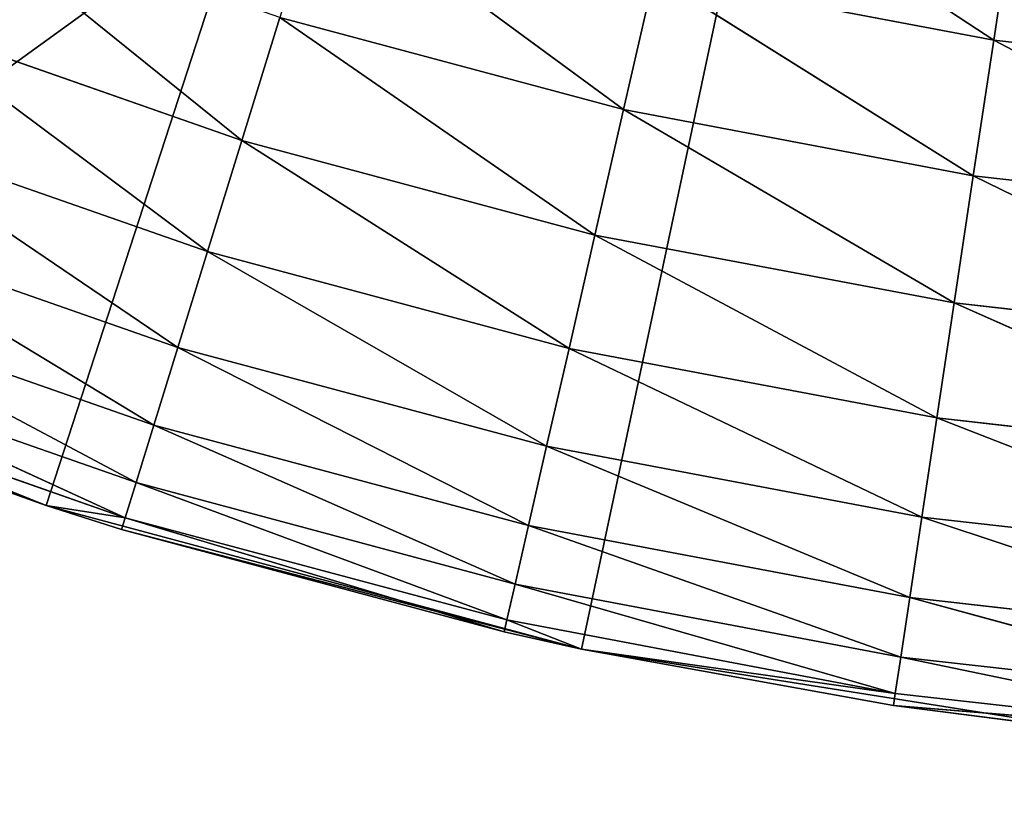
# Model space of a CAD drawing. Header units: centimetres. Extents: x 0.2 to 26.4, y 0 to 13.
# Tile 78 of 256: x 8.5709 to 8.6918, y 5.8837 to 5.9818. Entities that reach past the tile are written whole.
import ezdxf

# ---------------------------------------------------------------- set-up
doc = ezdxf.new("R2010")
doc.units = ezdxf.units.CM
doc.header["$LTSCALE"] = 2.54
doc.layers.get('0').update_dxf_attribs({"color": 13})

# ---------------------------------------------------------------- blocks, each defined once
blk = doc.blocks.new('Pojemnik na r_czniki papierowe CRESTO monta_ na_cienny.STL')
at = {"color": 0}
for p, q in [((8.57418, 5.92213, 17.55), (8.77505, 6.54032, 17.55)), ((8.57418, 5.92213, 17.55), (8.77505, 6.54032, 17.55)), ((8.6399, 5.90452, 17.55), (8.77505, 6.54032, 17.55)), ((8.6399, 5.90452, 17.55), (8.77505, 6.54032, 17.55)), ((8.89475, 6.21143, 17.55), (0.37505, 0.04032, 17.55)), ((8.89475, 6.21143, 17.55), (0.37505, 0.04032, 17.55)), ((8.69048, 5.97929, 18.04848), (8.65266, 6.00411, 18.05)), ((8.69048, 5.97929, 18.04848), (8.65266, 6.00411, 18.05)), ((8.60781, 5.99816, 18.04848), (8.64505, 5.97076, 18.04397)), ((8.60781, 5.99816, 18.04848), (8.64505, 5.97076, 18.04397)), ((8.59819, 5.96698, 18.0366), (8.56161, 5.9965, 18.04397)), ((8.59819, 5.96698, 18.0366), (8.56161, 5.9965, 18.04397)), ((8.69307, 5.99646, 18.05), (8.69048, 5.97929, 18.04848)), ((8.69307, 5.99646, 18.05), (8.69048, 5.97929, 18.04848)), ((8.6488, 5.98718, 18.04848), (8.64505, 5.97076, 18.04397)), ((8.6488, 5.98718, 18.04848), (8.64505, 5.97076, 18.04397)), ((8.68797, 5.96264, 18.04397), (8.6488, 5.98718, 18.04848)), ((8.68797, 5.96264, 18.04397), (8.6488, 5.98718, 18.04848)), ((8.69048, 5.97929, 18.04848), (8.6488, 5.98718, 18.04848)), ((8.69048, 5.97929, 18.04848), (8.6488, 5.98718, 18.04848)), ((8.59398, 5.95333, 18.02661), (8.55584, 5.9818, 18.0366)), ((8.59398, 5.95333, 18.02661), (8.55584, 5.9818, 18.0366)), ((8.59819, 5.96698, 18.0366), (8.55584, 5.9818, 18.0366)), ((8.59819, 5.96698, 18.0366), (8.55584, 5.9818, 18.0366)), ((8.60285, 5.98207, 18.04397), (8.59819, 5.96698, 18.0366)), ((8.60285, 5.98207, 18.04397), (8.59819, 5.96698, 18.0366)), ((8.60285, 5.98207, 18.04397), (8.64505, 5.97076, 18.04397)), ((8.60285, 5.98207, 18.04397), (8.64505, 5.97076, 18.04397)), ((8.60285, 5.98207, 18.04397), (8.64153, 5.95536, 18.0366)), ((8.60285, 5.98207, 18.04397), (8.64153, 5.95536, 18.0366)), ((8.69048, 5.97929, 18.04848), (8.68797, 5.96264, 18.04397)), ((8.69048, 5.97929, 18.04848), (8.68797, 5.96264, 18.04397)), ((8.69048, 5.97929, 18.04848), (8.73265, 5.97454, 18.04848)), ((8.69048, 5.97929, 18.04848), (8.73265, 5.97454, 18.04848)), ((8.69048, 5.97929, 18.04848), (8.73139, 5.95775, 18.04397)), ((8.69048, 5.97929, 18.04848), (8.73139, 5.95775, 18.04397)), ((8.64505, 5.97076, 18.04397), (8.64153, 5.95536, 18.0366)), ((8.64505, 5.97076, 18.04397), (8.64153, 5.95536, 18.0366)), ((8.68562, 5.94702, 18.0366), (8.64505, 5.97076, 18.04397)), ((8.68562, 5.94702, 18.0366), (8.64505, 5.97076, 18.04397)), ((8.68797, 5.96264, 18.04397), (8.64505, 5.97076, 18.04397)), ((8.68797, 5.96264, 18.04397), (8.64505, 5.97076, 18.04397)), ((8.59035, 5.94155, 18.01428), (8.55062, 5.9685, 18.02661)), ((8.59035, 5.94155, 18.01428), (8.55062, 5.9685, 18.02661)), ((8.59398, 5.95333, 18.02661), (8.55062, 5.9685, 18.02661)), ((8.59398, 5.95333, 18.02661), (8.55062, 5.9685, 18.02661)), ((8.59819, 5.96698, 18.0366), (8.59398, 5.95333, 18.02661)), ((8.59819, 5.96698, 18.0366), (8.59398, 5.95333, 18.02661)), ((8.59819, 5.96698, 18.0366), (8.64153, 5.95536, 18.0366)), ((8.59819, 5.96698, 18.0366), (8.64153, 5.95536, 18.0366)), ((8.59819, 5.96698, 18.0366), (8.63836, 5.94144, 18.02661)), ((8.59819, 5.96698, 18.0366), (8.63836, 5.94144, 18.02661)), ((8.68797, 5.96264, 18.04397), (8.68562, 5.94702, 18.0366)), ((8.68797, 5.96264, 18.04397), (8.68562, 5.94702, 18.0366)), ((8.68797, 5.96264, 18.04397), (8.73139, 5.95775, 18.04397)), ((8.68797, 5.96264, 18.04397), (8.73139, 5.95775, 18.04397)), ((8.68797, 5.96264, 18.04397), (8.73021, 5.942, 18.0366)), ((8.68797, 5.96264, 18.04397), (8.73021, 5.942, 18.0366)), ((8.5874, 5.932, 18), (8.54612, 5.95703, 18.01428)), ((8.5874, 5.932, 18), (8.54612, 5.95703, 18.01428)), ((8.59035, 5.94155, 18.01428), (8.54612, 5.95703, 18.01428)), ((8.59035, 5.94155, 18.01428), (8.54612, 5.95703, 18.01428)), ((8.64153, 5.95536, 18.0366), (8.63836, 5.94144, 18.02661)), ((8.64153, 5.95536, 18.0366), (8.63836, 5.94144, 18.02661)), ((8.68349, 5.9329, 18.02661), (8.64153, 5.95536, 18.0366)), ((8.68349, 5.9329, 18.02661), (8.64153, 5.95536, 18.0366)), ((8.68562, 5.94702, 18.0366), (8.64153, 5.95536, 18.0366)), ((8.68562, 5.94702, 18.0366), (8.64153, 5.95536, 18.0366)), ((8.59398, 5.95333, 18.02661), (8.59035, 5.94155, 18.01428)), ((8.59398, 5.95333, 18.02661), (8.59035, 5.94155, 18.01428)), ((8.59398, 5.95333, 18.02661), (8.63836, 5.94144, 18.02661)), ((8.59398, 5.95333, 18.02661), (8.63836, 5.94144, 18.02661)), ((8.59398, 5.95333, 18.02661), (8.63561, 5.92943, 18.01428)), ((8.59398, 5.95333, 18.02661), (8.63561, 5.92943, 18.01428)), ((8.58523, 5.92496, 17.9842), (8.54247, 5.94772, 18)), ((8.58523, 5.92496, 17.9842), (8.54247, 5.94772, 18)), ((8.5874, 5.932, 18), (8.54247, 5.94772, 18)), ((8.5874, 5.932, 18), (8.54247, 5.94772, 18)), ((8.68562, 5.94702, 18.0366), (8.68349, 5.9329, 18.02661)), ((8.68562, 5.94702, 18.0366), (8.68349, 5.9329, 18.02661)), ((8.68562, 5.94702, 18.0366), (8.73021, 5.942, 18.0366)), ((8.68562, 5.94702, 18.0366), (8.73021, 5.942, 18.0366)), ((8.68562, 5.94702, 18.0366), (8.72914, 5.92776, 18.02661)), ((8.68562, 5.94702, 18.0366), (8.72914, 5.92776, 18.02661)), ((8.51067, 5.94651, 17.55), (8.57418, 5.92213, 17.55)), ((8.51067, 5.94651, 17.55), (8.57418, 5.92213, 17.55)), ((8.5839, 5.92065, 17.96736), (8.53978, 5.94087, 17.9842)), ((8.5839, 5.92065, 17.96736), (8.53978, 5.94087, 17.9842)), ((8.58523, 5.92496, 17.9842), (8.53978, 5.94087, 17.9842)), ((8.58523, 5.92496, 17.9842), (8.53978, 5.94087, 17.9842)), ((8.59035, 5.94155, 18.01428), (8.5874, 5.932, 18)), ((8.59035, 5.94155, 18.01428), (8.5874, 5.932, 18)), ((8.59035, 5.94155, 18.01428), (8.63561, 5.92943, 18.01428)), ((8.59035, 5.94155, 18.01428), (8.63561, 5.92943, 18.01428)), ((8.59035, 5.94155, 18.01428), (8.63339, 5.91968, 18)), ((8.59035, 5.94155, 18.01428), (8.63339, 5.91968, 18)), ((8.63836, 5.94144, 18.02661), (8.63561, 5.92943, 18.01428)), ((8.63836, 5.94144, 18.02661), (8.63561, 5.92943, 18.01428)), ((8.68166, 5.92071, 18.01428), (8.63836, 5.94144, 18.02661)), ((8.68166, 5.92071, 18.01428), (8.63836, 5.94144, 18.02661)), ((8.68349, 5.9329, 18.02661), (8.63836, 5.94144, 18.02661)), ((8.68349, 5.9329, 18.02661), (8.63836, 5.94144, 18.02661)), ((8.57418, 5.92213, 17.95), (8.53813, 5.93667, 17.96736)), ((8.57418, 5.92213, 17.95), (8.53813, 5.93667, 17.96736)), ((8.5839, 5.92065, 17.96736), (8.53813, 5.93667, 17.96736)), ((8.5839, 5.92065, 17.96736), (8.53813, 5.93667, 17.96736)), ((8.57418, 5.92213, 17.55), (8.53757, 5.93525, 17.95)), ((8.57418, 5.92213, 17.95), (8.53757, 5.93525, 17.95)), ((8.57418, 5.92213, 17.55), (8.53757, 5.93525, 17.95)), ((8.57418, 5.92213, 17.95), (8.53757, 5.93525, 17.95)), ((8.68349, 5.9329, 18.02661), (8.68166, 5.92071, 18.01428)), ((8.68349, 5.9329, 18.02661), (8.68166, 5.92071, 18.01428)), ((8.68349, 5.9329, 18.02661), (8.72914, 5.92776, 18.02661)), ((8.68349, 5.9329, 18.02661), (8.72914, 5.92776, 18.02661)), ((8.68349, 5.9329, 18.02661), (8.72822, 5.91547, 18.01428)), ((8.68349, 5.9329, 18.02661), (8.72822, 5.91547, 18.01428)), ((8.5874, 5.932, 18), (8.58523, 5.92496, 17.9842)), ((8.5874, 5.932, 18), (8.58523, 5.92496, 17.9842)), ((8.5874, 5.932, 18), (8.63339, 5.91968, 18)), ((8.5874, 5.932, 18), (8.63339, 5.91968, 18)), ((8.5874, 5.932, 18), (8.63175, 5.9125, 17.9842)), ((8.5874, 5.932, 18), (8.63175, 5.9125, 17.9842)), ((8.63561, 5.92943, 18.01428), (8.63339, 5.91968, 18)), ((8.63561, 5.92943, 18.01428), (8.63339, 5.91968, 18)), ((8.68017, 5.91083, 18), (8.63561, 5.92943, 18.01428)), ((8.68017, 5.91083, 18), (8.63561, 5.92943, 18.01428)), ((8.68166, 5.92071, 18.01428), (8.63561, 5.92943, 18.01428)), ((8.68166, 5.92071, 18.01428), (8.63561, 5.92943, 18.01428)), ((8.58523, 5.92496, 17.9842), (8.5839, 5.92065, 17.96736)), ((8.58523, 5.92496, 17.9842), (8.5839, 5.92065, 17.96736)), ((8.58523, 5.92496, 17.9842), (8.63175, 5.9125, 17.9842)), ((8.58523, 5.92496, 17.9842), (8.63175, 5.9125, 17.9842)), ((8.58523, 5.92496, 17.9842), (8.63074, 5.9081, 17.96736)), ((8.58523, 5.92496, 17.9842), (8.63074, 5.9081, 17.96736)), ((8.58345, 5.9192, 17.95), (8.57418, 5.92213, 17.55)), ((8.57418, 5.92213, 17.55), (8.6399, 5.90452, 17.55)), ((8.58345, 5.9192, 17.95), (8.57418, 5.92213, 17.55)), ((8.58345, 5.9192, 17.95), (8.57418, 5.92213, 17.95)), ((8.57418, 5.92213, 17.95), (8.57418, 5.92213, 17.55)), ((8.57418, 5.92213, 17.95), (8.57418, 5.92213, 17.55)), ((8.57418, 5.92213, 17.55), (8.6399, 5.90452, 17.55)), ((8.58345, 5.9192, 17.95), (8.57418, 5.92213, 17.95)), ((8.5839, 5.92065, 17.96736), (8.57418, 5.92213, 17.95)), ((8.5839, 5.92065, 17.96736), (8.57418, 5.92213, 17.95)), ((8.58345, 5.9192, 17.95), (8.5839, 5.92065, 17.96736)), ((8.58345, 5.9192, 17.95), (8.5839, 5.92065, 17.96736)), ((8.5839, 5.92065, 17.96736), (8.63074, 5.9081, 17.96736)), ((8.5839, 5.92065, 17.96736), (8.63074, 5.9081, 17.96736)), ((8.5839, 5.92065, 17.96736), (8.63041, 5.90662, 17.95)), ((8.5839, 5.92065, 17.96736), (8.63041, 5.90662, 17.95)), ((8.68166, 5.92071, 18.01428), (8.68017, 5.91083, 18)), ((8.68166, 5.92071, 18.01428), (8.68017, 5.91083, 18)), ((8.68166, 5.92071, 18.01428), (8.72822, 5.91547, 18.01428)), ((8.68166, 5.92071, 18.01428), (8.72822, 5.91547, 18.01428)), ((8.68166, 5.92071, 18.01428), (8.72747, 5.9055, 18)), ((8.68166, 5.92071, 18.01428), (8.72747, 5.9055, 18)), ((8.63041, 5.90662, 17.95), (8.58345, 5.9192, 17.95)), ((8.58345, 5.9192, 17.95), (8.6399, 5.90452, 17.55)), ((8.58345, 5.9192, 17.95), (8.6399, 5.90452, 17.55)), ((8.63041, 5.90662, 17.95), (8.58345, 5.9192, 17.95)), ((8.63339, 5.91968, 18), (8.63175, 5.9125, 17.9842)), ((8.63339, 5.91968, 18), (8.63175, 5.9125, 17.9842)), ((8.67907, 5.90354, 17.9842), (8.63339, 5.91968, 18)), ((8.67907, 5.90354, 17.9842), (8.63339, 5.91968, 18)), ((8.68017, 5.91083, 18), (8.63339, 5.91968, 18)), ((8.68017, 5.91083, 18), (8.63339, 5.91968, 18)), ((8.63175, 5.9125, 17.9842), (8.63074, 5.9081, 17.96736)), ((8.63175, 5.9125, 17.9842), (8.63074, 5.9081, 17.96736)), ((8.67839, 5.89908, 17.96736), (8.63175, 5.9125, 17.9842)), ((8.67839, 5.89908, 17.96736), (8.63175, 5.9125, 17.9842)), ((8.67907, 5.90354, 17.9842), (8.63175, 5.9125, 17.9842)), ((8.67907, 5.90354, 17.9842), (8.63175, 5.9125, 17.9842)), ((8.68017, 5.91083, 18), (8.67907, 5.90354, 17.9842)), ((8.68017, 5.91083, 18), (8.67907, 5.90354, 17.9842)), ((8.68017, 5.91083, 18), (8.72747, 5.9055, 18)), ((8.68017, 5.91083, 18), (8.72747, 5.9055, 18)), ((8.68017, 5.91083, 18), (8.72692, 5.89815, 17.9842)), ((8.68017, 5.91083, 18), (8.72692, 5.89815, 17.9842)), ((8.63074, 5.9081, 17.96736), (8.63041, 5.90662, 17.95)), ((8.63074, 5.9081, 17.96736), (8.63041, 5.90662, 17.95)), ((8.6399, 5.90452, 17.95), (8.63074, 5.9081, 17.96736)), ((8.6399, 5.90452, 17.95), (8.63074, 5.9081, 17.96736)), ((8.67839, 5.89908, 17.96736), (8.63074, 5.9081, 17.96736)), ((8.67839, 5.89908, 17.96736), (8.63074, 5.9081, 17.96736)), ((8.6399, 5.90452, 17.95), (8.63041, 5.90662, 17.95)), ((8.63041, 5.90662, 17.95), (8.6399, 5.90452, 17.55)), ((8.63041, 5.90662, 17.95), (8.6399, 5.90452, 17.55)), ((8.6399, 5.90452, 17.95), (8.63041, 5.90662, 17.95)), ((8.6399, 5.90452, 17.55), (8.6399, 5.90452, 17.95)), ((8.6399, 5.90452, 17.55), (8.6399, 5.90452, 17.95)), ((8.6399, 5.90452, 17.55), (8.67817, 5.89758, 17.95)), ((8.67817, 5.89758, 17.95), (8.6399, 5.90452, 17.95)), ((8.6399, 5.90452, 17.55), (8.67817, 5.89758, 17.95)), ((8.6399, 5.90452, 17.55), (8.7071, 5.89388, 17.55)), ((8.6399, 5.90452, 17.55), (8.7071, 5.89388, 17.55)), ((8.67817, 5.89758, 17.95), (8.6399, 5.90452, 17.95)), ((8.67839, 5.89908, 17.96736), (8.6399, 5.90452, 17.95)), ((8.67839, 5.89908, 17.96736), (8.6399, 5.90452, 17.95)), ((8.67907, 5.90354, 17.9842), (8.67839, 5.89908, 17.96736)), ((8.67907, 5.90354, 17.9842), (8.67839, 5.89908, 17.96736)), ((8.67907, 5.90354, 17.9842), (8.72692, 5.89815, 17.9842)), ((8.67907, 5.90354, 17.9842), (8.72692, 5.89815, 17.9842)), ((8.67907, 5.90354, 17.9842), (8.72658, 5.89365, 17.96736)), ((8.67907, 5.90354, 17.9842), (8.72658, 5.89365, 17.96736)), ((8.67817, 5.89758, 17.95), (8.67839, 5.89908, 17.96736)), ((8.67817, 5.89758, 17.95), (8.67839, 5.89908, 17.96736)), ((8.67839, 5.89908, 17.96736), (8.72658, 5.89365, 17.96736)), ((8.67839, 5.89908, 17.96736), (8.72658, 5.89365, 17.96736)), ((8.7071, 5.89388, 17.55), (8.67817, 5.89758, 17.95)), ((8.7071, 5.89388, 17.55), (8.67817, 5.89758, 17.95)), ((8.7071, 5.89388, 17.95), (8.67817, 5.89758, 17.95)), ((8.67817, 5.89758, 17.95), (8.72658, 5.89365, 17.96736)), ((8.67817, 5.89758, 17.95), (8.72658, 5.89365, 17.96736)), ((8.7071, 5.89388, 17.95), (8.67817, 5.89758, 17.95))]:
    blk.add_line(p, q, dxfattribs=at)
mesh = blk.add_polyface(dxfattribs=at)
corners = [(8.77505, 6.54032, 17.55), (8.45005, 5.9774, 17.55), (8.39299, 6.01446, 17.55)]
mesh.append_faces([[corners[k] for k in face] for face in [(0, 1, 2)]], dxfattribs={"color": 0})
mesh = blk.add_polyface(dxfattribs=at)
corners = [(8.77505, 6.54032, 17.55), (8.51067, 5.94651, 17.55), (8.45005, 5.9774, 17.55)]
mesh.append_faces([[corners[k] for k in face] for face in [(0, 1, 2)]], dxfattribs={"color": 0})
mesh = blk.add_polyface(dxfattribs=at)
corners = [(8.77505, 6.54032, 17.55), (8.57418, 5.92213, 17.55), (8.51067, 5.94651, 17.55)]
mesh.append_faces([[corners[k] for k in face] for face in [(0, 1, 2)]], dxfattribs={"color": 0})
mesh = blk.add_polyface(dxfattribs=at)
corners = [(8.77505, 6.54032, 17.55), (8.6399, 5.90452, 17.55), (8.57418, 5.92213, 17.55)]
mesh.append_faces([[corners[k] for k in face] for face in [(0, 1, 2)]], dxfattribs={"color": 0})
mesh = blk.add_polyface(dxfattribs=at)
corners = [(8.77505, 6.54032, 17.55), (8.7071, 5.89388, 17.55), (8.6399, 5.90452, 17.55)]
mesh.append_faces([[corners[k] for k in face] for face in [(0, 1, 2)]], dxfattribs={"color": 0})
mesh = blk.add_polyface(dxfattribs=at)
corners = [(17.44615, 6.42061, 17.45), (0.37505, 0.04032, 17.45), (17.43036, 6.47954, 17.45)]
mesh.append_faces([[corners[k] for k in face] for face in [(0, 1, 2)]], dxfattribs={"color": 0})
mesh = blk.add_polyface(dxfattribs=at)
corners = [(17.43036, 6.47954, 17.45), (0.37505, 0.04032, 17.45), (8.77505, 6.19032, 17.45)]
mesh.append_faces([[corners[k] for k in face] for face in [(0, 1, 2)]], dxfattribs={"color": 0})
mesh = blk.add_polyface(dxfattribs=at)
corners = [(17.47194, 6.36532, 17.45), (0.37505, 0.04032, 17.45), (17.44615, 6.42061, 17.45)]
mesh.append_faces([[corners[k] for k in face] for face in [(0, 1, 2)]], dxfattribs={"color": 0})
mesh = blk.add_polyface(dxfattribs=at)
corners = [(17.50693, 6.31534, 17.45), (0.37505, 0.04032, 17.45), (17.47194, 6.36532, 17.45)]
mesh.append_faces([[corners[k] for k in face] for face in [(0, 1, 2)]], dxfattribs={"color": 0})
mesh = blk.add_polyface(dxfattribs=at)
corners = [(17.55007, 6.2722, 17.45), (0.37505, 0.04032, 17.45), (17.50693, 6.31534, 17.45)]
mesh.append_faces([[corners[k] for k in face] for face in [(0, 1, 2)]], dxfattribs={"color": 0})
mesh = blk.add_polyface(dxfattribs=at)
corners = [(8.60005, 6.23721, 17.45), (0.37505, 0.04032, 17.45), (8.55007, 6.2722, 17.45)]
mesh.append_faces([[corners[k] for k in face] for face in [(0, 1, 2)]], dxfattribs={"color": 0})
mesh = blk.add_polyface(dxfattribs=at)
corners = [(17.60005, 6.23721, 17.45), (0.37505, 0.04032, 17.45), (17.55007, 6.2722, 17.45)]
mesh.append_faces([[corners[k] for k in face] for face in [(0, 1, 2)]], dxfattribs={"color": 0})
mesh = blk.add_polyface(dxfattribs=at)
corners = [(8.60005, 6.23721, 17.55), (8.55007, 6.2722, 17.55), (0.37505, 0.04032, 17.55)]
mesh.append_faces([[corners[k] for k in face] for face in [(0, 1, 2)]], dxfattribs={"color": 0})
mesh = blk.add_polyface(dxfattribs=at)
corners = [(17.60005, 6.23721, 17.55), (17.55007, 6.2722, 17.55), (0.37505, 0.04032, 17.55)]
mesh.append_faces([[corners[k] for k in face] for face in [(0, 1, 2)]], dxfattribs={"color": 0})
mesh = blk.add_polyface(dxfattribs=at)
corners = [(17.55007, 6.2722, 17.55), (8.89475, 6.21143, 17.55), (0.37505, 0.04032, 17.55)]
mesh.append_faces([[corners[k] for k in face] for face in [(0, 1, 2)]], dxfattribs={"color": 0})
mesh = blk.add_polyface(dxfattribs=at)
corners = [(8.65534, 6.21143, 17.45), (0.37505, 0.04032, 17.45), (8.60005, 6.23721, 17.45)]
mesh.append_faces([[corners[k] for k in face] for face in [(0, 1, 2)]], dxfattribs={"color": 0})
mesh = blk.add_polyface(dxfattribs=at)
corners = [(17.65534, 6.21143, 17.45), (0.37505, 0.04032, 17.45), (17.60005, 6.23721, 17.45)]
mesh.append_faces([[corners[k] for k in face] for face in [(0, 1, 2)]], dxfattribs={"color": 0})
mesh = blk.add_polyface(dxfattribs=at)
corners = [(17.65534, 6.21143, 17.55), (17.60005, 6.23721, 17.55), (0.37505, 0.04032, 17.55)]
mesh.append_faces([[corners[k] for k in face] for face in [(0, 1, 2)]], dxfattribs={"color": 0})
mesh = blk.add_polyface(dxfattribs=at)
corners = [(8.65534, 6.21143, 17.55), (8.60005, 6.23721, 17.55), (0.37505, 0.04032, 17.55)]
mesh.append_faces([[corners[k] for k in face] for face in [(0, 1, 2)]], dxfattribs={"color": 0})
mesh = blk.add_polyface(dxfattribs=at)
corners = [(8.71427, 6.19564, 17.45), (0.37505, 0.04032, 17.45), (8.65534, 6.21143, 17.45)]
mesh.append_faces([[corners[k] for k in face] for face in [(0, 1, 2)]], dxfattribs={"color": 0})
mesh = blk.add_polyface(dxfattribs=at)
corners = [(26.17505, 0.04032, 17.45), (0.37505, 0.04032, 17.45), (17.65534, 6.21143, 17.45)]
mesh.append_faces([[corners[k] for k in face] for face in [(0, 1, 2)]], dxfattribs={"color": 0})
mesh = blk.add_polyface(dxfattribs=at)
corners = [(17.71427, 6.19564, 17.55), (17.65534, 6.21143, 17.55), (0.37505, 0.04032, 17.55)]
mesh.append_faces([[corners[k] for k in face] for face in [(0, 1, 2)]], dxfattribs={"color": 0})
mesh = blk.add_polyface(dxfattribs=at)
corners = [(8.71427, 6.19564, 17.55), (8.65534, 6.21143, 17.55), (0.37505, 0.04032, 17.55)]
mesh.append_faces([[corners[k] for k in face] for face in [(0, 1, 2)]], dxfattribs={"color": 0})
mesh = blk.add_polyface(dxfattribs=at)
corners = [(8.89475, 6.21143, 17.55), (8.83582, 6.19564, 17.55), (0.37505, 0.04032, 17.55)]
mesh.append_faces([[corners[k] for k in face] for face in [(0, 1, 2)]], dxfattribs={"color": 0})
mesh = blk.add_polyface(dxfattribs=at)
corners = [(8.77505, 6.19032, 17.45), (0.37505, 0.04032, 17.45), (8.71427, 6.19564, 17.45)]
mesh.append_faces([[corners[k] for k in face] for face in [(0, 1, 2)]], dxfattribs={"color": 0})
mesh = blk.add_polyface(dxfattribs=at)
corners = [(17.77505, 6.19032, 17.55), (17.71427, 6.19564, 17.55), (0.37505, 0.04032, 17.55)]
mesh.append_faces([[corners[k] for k in face] for face in [(0, 1, 2)]], dxfattribs={"color": 0})
mesh = blk.add_polyface(dxfattribs=at)
corners = [(8.77505, 6.19032, 17.55), (8.71427, 6.19564, 17.55), (0.37505, 0.04032, 17.55)]
mesh.append_faces([[corners[k] for k in face] for face in [(0, 1, 2)]], dxfattribs={"color": 0})
mesh = blk.add_polyface(dxfattribs=at)
corners = [(8.83582, 6.19564, 17.55), (8.77505, 6.19032, 17.55), (0.37505, 0.04032, 17.55)]
mesh.append_faces([[corners[k] for k in face] for face in [(0, 1, 2)]], dxfattribs={"color": 0})
mesh = blk.add_polyface(dxfattribs=at)
corners = [(26.17505, 0.04032, 17.55), (17.77505, 6.19032, 17.55), (0.37505, 0.04032, 17.55)]
mesh.append_faces([[corners[k] for k in face] for face in [(0, 1, 2)]], dxfattribs={"color": 0})
mesh = blk.add_polyface(dxfattribs=at)
corners = [(8.69048, 5.97929, 18.04848), (8.65266, 6.00411, 18.05), (8.6488, 5.98718, 18.04848)]
mesh.append_faces([[corners[k] for k in face] for face in [(0, 1, 2)]], dxfattribs={"color": 0})
mesh = blk.add_polyface(dxfattribs=at)
corners = [(8.69307, 5.99646, 18.05), (8.65266, 6.00411, 18.05), (8.69048, 5.97929, 18.04848)]
mesh.append_faces([[corners[k] for k in face] for face in [(0, 1, 2)]], dxfattribs={"color": 0})
mesh = blk.add_polyface(dxfattribs=at)
corners = [(8.64505, 5.97076, 18.04397), (8.60781, 5.99816, 18.04848), (8.60285, 5.98207, 18.04397)]
mesh.append_faces([[corners[k] for k in face] for face in [(0, 1, 2)]], dxfattribs={"color": 0})
mesh = blk.add_polyface(dxfattribs=at)
corners = [(8.6488, 5.98718, 18.04848), (8.60781, 5.99816, 18.04848), (8.64505, 5.97076, 18.04397)]
mesh.append_faces([[corners[k] for k in face] for face in [(0, 1, 2)]], dxfattribs={"color": 0})
mesh = blk.add_polyface(dxfattribs=at)
corners = [(8.59819, 5.96698, 18.0366), (8.56161, 5.9965, 18.04397), (8.55584, 5.9818, 18.0366)]
mesh.append_faces([[corners[k] for k in face] for face in [(0, 1, 2)]], dxfattribs={"color": 0})
mesh = blk.add_polyface(dxfattribs=at)
corners = [(8.60285, 5.98207, 18.04397), (8.56161, 5.9965, 18.04397), (8.59819, 5.96698, 18.0366)]
mesh.append_faces([[corners[k] for k in face] for face in [(0, 1, 2)]], dxfattribs={"color": 0})
mesh = blk.add_polyface(dxfattribs=at)
corners = [(8.73265, 5.97454, 18.04848), (8.69307, 5.99646, 18.05), (8.69048, 5.97929, 18.04848)]
mesh.append_faces([[corners[k] for k in face] for face in [(0, 1, 2)]], dxfattribs={"color": 0})
mesh = blk.add_polyface(dxfattribs=at)
corners = [(8.68797, 5.96264, 18.04397), (8.6488, 5.98718, 18.04848), (8.64505, 5.97076, 18.04397)]
mesh.append_faces([[corners[k] for k in face] for face in [(0, 1, 2)]], dxfattribs={"color": 0})
mesh = blk.add_polyface(dxfattribs=at)
corners = [(8.69048, 5.97929, 18.04848), (8.6488, 5.98718, 18.04848), (8.68797, 5.96264, 18.04397)]
mesh.append_faces([[corners[k] for k in face] for face in [(0, 1, 2)]], dxfattribs={"color": 0})
mesh = blk.add_polyface(dxfattribs=at)
corners = [(8.59398, 5.95333, 18.02661), (8.55584, 5.9818, 18.0366), (8.55062, 5.9685, 18.02661)]
mesh.append_faces([[corners[k] for k in face] for face in [(0, 1, 2)]], dxfattribs={"color": 0})
mesh = blk.add_polyface(dxfattribs=at)
corners = [(8.59819, 5.96698, 18.0366), (8.55584, 5.9818, 18.0366), (8.59398, 5.95333, 18.02661)]
mesh.append_faces([[corners[k] for k in face] for face in [(0, 1, 2)]], dxfattribs={"color": 0})
mesh = blk.add_polyface(dxfattribs=at)
corners = [(8.64153, 5.95536, 18.0366), (8.60285, 5.98207, 18.04397), (8.59819, 5.96698, 18.0366)]
mesh.append_faces([[corners[k] for k in face] for face in [(0, 1, 2)]], dxfattribs={"color": 0})
mesh = blk.add_polyface(dxfattribs=at)
corners = [(8.64505, 5.97076, 18.04397), (8.60285, 5.98207, 18.04397), (8.64153, 5.95536, 18.0366)]
mesh.append_faces([[corners[k] for k in face] for face in [(0, 1, 2)]], dxfattribs={"color": 0})
mesh = blk.add_polyface(dxfattribs=at)
corners = [(8.73139, 5.95775, 18.04397), (8.69048, 5.97929, 18.04848), (8.68797, 5.96264, 18.04397)]
mesh.append_faces([[corners[k] for k in face] for face in [(0, 1, 2)]], dxfattribs={"color": 0})
mesh = blk.add_polyface(dxfattribs=at)
corners = [(8.73265, 5.97454, 18.04848), (8.69048, 5.97929, 18.04848), (8.73139, 5.95775, 18.04397)]
mesh.append_faces([[corners[k] for k in face] for face in [(0, 1, 2)]], dxfattribs={"color": 0})
mesh = blk.add_polyface(dxfattribs=at)
corners = [(8.68562, 5.94702, 18.0366), (8.64505, 5.97076, 18.04397), (8.64153, 5.95536, 18.0366)]
mesh.append_faces([[corners[k] for k in face] for face in [(0, 1, 2)]], dxfattribs={"color": 0})
mesh = blk.add_polyface(dxfattribs=at)
corners = [(8.68797, 5.96264, 18.04397), (8.64505, 5.97076, 18.04397), (8.68562, 5.94702, 18.0366)]
mesh.append_faces([[corners[k] for k in face] for face in [(0, 1, 2)]], dxfattribs={"color": 0})
mesh = blk.add_polyface(dxfattribs=at)
corners = [(8.59035, 5.94155, 18.01428), (8.55062, 5.9685, 18.02661), (8.54612, 5.95703, 18.01428)]
mesh.append_faces([[corners[k] for k in face] for face in [(0, 1, 2)]], dxfattribs={"color": 0})
mesh = blk.add_polyface(dxfattribs=at)
corners = [(8.59398, 5.95333, 18.02661), (8.55062, 5.9685, 18.02661), (8.59035, 5.94155, 18.01428)]
mesh.append_faces([[corners[k] for k in face] for face in [(0, 1, 2)]], dxfattribs={"color": 0})
mesh = blk.add_polyface(dxfattribs=at)
corners = [(8.63836, 5.94144, 18.02661), (8.59819, 5.96698, 18.0366), (8.59398, 5.95333, 18.02661)]
mesh.append_faces([[corners[k] for k in face] for face in [(0, 1, 2)]], dxfattribs={"color": 0})
mesh = blk.add_polyface(dxfattribs=at)
corners = [(8.64153, 5.95536, 18.0366), (8.59819, 5.96698, 18.0366), (8.63836, 5.94144, 18.02661)]
mesh.append_faces([[corners[k] for k in face] for face in [(0, 1, 2)]], dxfattribs={"color": 0})
mesh = blk.add_polyface(dxfattribs=at)
corners = [(8.73021, 5.942, 18.0366), (8.68797, 5.96264, 18.04397), (8.68562, 5.94702, 18.0366)]
mesh.append_faces([[corners[k] for k in face] for face in [(0, 1, 2)]], dxfattribs={"color": 0})
mesh = blk.add_polyface(dxfattribs=at)
corners = [(8.73139, 5.95775, 18.04397), (8.68797, 5.96264, 18.04397), (8.73021, 5.942, 18.0366)]
mesh.append_faces([[corners[k] for k in face] for face in [(0, 1, 2)]], dxfattribs={"color": 0})
mesh = blk.add_polyface(dxfattribs=at)
corners = [(8.54612, 5.95703, 18.01428), (8.54247, 5.94772, 18), (8.5874, 5.932, 18)]
mesh.append_faces([[corners[k] for k in face] for face in [(0, 1, 2)]], dxfattribs={"color": 0})
mesh = blk.add_polyface(dxfattribs=at)
corners = [(8.54612, 5.95703, 18.01428), (8.5874, 5.932, 18), (8.59035, 5.94155, 18.01428)]
mesh.append_faces([[corners[k] for k in face] for face in [(0, 1, 2)]], dxfattribs={"color": 0})
mesh = blk.add_polyface(dxfattribs=at)
corners = [(8.68349, 5.9329, 18.02661), (8.64153, 5.95536, 18.0366), (8.63836, 5.94144, 18.02661)]
mesh.append_faces([[corners[k] for k in face] for face in [(0, 1, 2)]], dxfattribs={"color": 0})
mesh = blk.add_polyface(dxfattribs=at)
corners = [(8.68562, 5.94702, 18.0366), (8.64153, 5.95536, 18.0366), (8.68349, 5.9329, 18.02661)]
mesh.append_faces([[corners[k] for k in face] for face in [(0, 1, 2)]], dxfattribs={"color": 0})
mesh = blk.add_polyface(dxfattribs=at)
corners = [(8.63561, 5.92943, 18.01428), (8.59398, 5.95333, 18.02661), (8.59035, 5.94155, 18.01428)]
mesh.append_faces([[corners[k] for k in face] for face in [(0, 1, 2)]], dxfattribs={"color": 0})
mesh = blk.add_polyface(dxfattribs=at)
corners = [(8.63836, 5.94144, 18.02661), (8.59398, 5.95333, 18.02661), (8.63561, 5.92943, 18.01428)]
mesh.append_faces([[corners[k] for k in face] for face in [(0, 1, 2)]], dxfattribs={"color": 0})
mesh = blk.add_polyface(dxfattribs=at)
corners = [(8.54247, 5.94772, 18), (8.53978, 5.94087, 17.9842), (8.58523, 5.92496, 17.9842)]
mesh.append_faces([[corners[k] for k in face] for face in [(0, 1, 2)]], dxfattribs={"color": 0})
mesh = blk.add_polyface(dxfattribs=at)
corners = [(8.54247, 5.94772, 18), (8.58523, 5.92496, 17.9842), (8.5874, 5.932, 18)]
mesh.append_faces([[corners[k] for k in face] for face in [(0, 1, 2)]], dxfattribs={"color": 0})
mesh = blk.add_polyface(dxfattribs=at)
corners = [(8.72914, 5.92776, 18.02661), (8.68562, 5.94702, 18.0366), (8.68349, 5.9329, 18.02661)]
mesh.append_faces([[corners[k] for k in face] for face in [(0, 1, 2)]], dxfattribs={"color": 0})
mesh = blk.add_polyface(dxfattribs=at)
corners = [(8.73021, 5.942, 18.0366), (8.68562, 5.94702, 18.0366), (8.72914, 5.92776, 18.02661)]
mesh.append_faces([[corners[k] for k in face] for face in [(0, 1, 2)]], dxfattribs={"color": 0})
mesh = blk.add_polyface(dxfattribs=at)
corners = [(8.53757, 5.93525, 17.95), (8.51067, 5.94651, 17.55), (8.57418, 5.92213, 17.55)]
mesh.append_faces([[corners[k] for k in face] for face in [(0, 1, 2)]], dxfattribs={"color": 0})
mesh = blk.add_polyface(dxfattribs=at)
corners = [(8.53978, 5.94087, 17.9842), (8.53813, 5.93667, 17.96736), (8.5839, 5.92065, 17.96736)]
mesh.append_faces([[corners[k] for k in face] for face in [(0, 1, 2)]], dxfattribs={"color": 0})
mesh = blk.add_polyface(dxfattribs=at)
corners = [(8.53978, 5.94087, 17.9842), (8.5839, 5.92065, 17.96736), (8.58523, 5.92496, 17.9842)]
mesh.append_faces([[corners[k] for k in face] for face in [(0, 1, 2)]], dxfattribs={"color": 0})
mesh = blk.add_polyface(dxfattribs=at)
corners = [(8.59035, 5.94155, 18.01428), (8.5874, 5.932, 18), (8.63339, 5.91968, 18)]
mesh.append_faces([[corners[k] for k in face] for face in [(0, 1, 2)]], dxfattribs={"color": 0})
mesh = blk.add_polyface(dxfattribs=at)
corners = [(8.59035, 5.94155, 18.01428), (8.63339, 5.91968, 18), (8.63561, 5.92943, 18.01428)]
mesh.append_faces([[corners[k] for k in face] for face in [(0, 1, 2)]], dxfattribs={"color": 0})
mesh = blk.add_polyface(dxfattribs=at)
corners = [(8.68166, 5.92071, 18.01428), (8.63836, 5.94144, 18.02661), (8.63561, 5.92943, 18.01428)]
mesh.append_faces([[corners[k] for k in face] for face in [(0, 1, 2)]], dxfattribs={"color": 0})
mesh = blk.add_polyface(dxfattribs=at)
corners = [(8.68349, 5.9329, 18.02661), (8.63836, 5.94144, 18.02661), (8.68166, 5.92071, 18.01428)]
mesh.append_faces([[corners[k] for k in face] for face in [(0, 1, 2)]], dxfattribs={"color": 0})
mesh = blk.add_polyface(dxfattribs=at)
corners = [(8.53813, 5.93667, 17.96736), (8.53757, 5.93525, 17.95), (8.57418, 5.92213, 17.95)]
mesh.append_faces([[corners[k] for k in face] for face in [(0, 1, 2)]], dxfattribs={"color": 0})
mesh = blk.add_polyface(dxfattribs=at)
corners = [(8.53813, 5.93667, 17.96736), (8.57418, 5.92213, 17.95), (8.5839, 5.92065, 17.96736)]
mesh.append_faces([[corners[k] for k in face] for face in [(0, 1, 2)]], dxfattribs={"color": 0})
mesh = blk.add_polyface(dxfattribs=at)
corners = [(8.53757, 5.93525, 17.95), (8.57418, 5.92213, 17.55), (8.57418, 5.92213, 17.95)]
mesh.append_faces([[corners[k] for k in face] for face in [(0, 1, 2)]], dxfattribs={"color": 0})
mesh = blk.add_polyface(dxfattribs=at)
corners = [(8.72822, 5.91547, 18.01428), (8.68349, 5.9329, 18.02661), (8.68166, 5.92071, 18.01428)]
mesh.append_faces([[corners[k] for k in face] for face in [(0, 1, 2)]], dxfattribs={"color": 0})
mesh = blk.add_polyface(dxfattribs=at)
corners = [(8.72914, 5.92776, 18.02661), (8.68349, 5.9329, 18.02661), (8.72822, 5.91547, 18.01428)]
mesh.append_faces([[corners[k] for k in face] for face in [(0, 1, 2)]], dxfattribs={"color": 0})
mesh = blk.add_polyface(dxfattribs=at)
corners = [(8.5874, 5.932, 18), (8.58523, 5.92496, 17.9842), (8.63175, 5.9125, 17.9842)]
mesh.append_faces([[corners[k] for k in face] for face in [(0, 1, 2)]], dxfattribs={"color": 0})
mesh = blk.add_polyface(dxfattribs=at)
corners = [(8.5874, 5.932, 18), (8.63175, 5.9125, 17.9842), (8.63339, 5.91968, 18)]
mesh.append_faces([[corners[k] for k in face] for face in [(0, 1, 2)]], dxfattribs={"color": 0})
mesh = blk.add_polyface(dxfattribs=at)
corners = [(8.63561, 5.92943, 18.01428), (8.63339, 5.91968, 18), (8.68017, 5.91083, 18)]
mesh.append_faces([[corners[k] for k in face] for face in [(0, 1, 2)]], dxfattribs={"color": 0})
mesh = blk.add_polyface(dxfattribs=at)
corners = [(8.63561, 5.92943, 18.01428), (8.68017, 5.91083, 18), (8.68166, 5.92071, 18.01428)]
mesh.append_faces([[corners[k] for k in face] for face in [(0, 1, 2)]], dxfattribs={"color": 0})
mesh = blk.add_polyface(dxfattribs=at)
corners = [(8.58523, 5.92496, 17.9842), (8.5839, 5.92065, 17.96736), (8.63074, 5.9081, 17.96736)]
mesh.append_faces([[corners[k] for k in face] for face in [(0, 1, 2)]], dxfattribs={"color": 0})
mesh = blk.add_polyface(dxfattribs=at)
corners = [(8.58523, 5.92496, 17.9842), (8.63074, 5.9081, 17.96736), (8.63175, 5.9125, 17.9842)]
mesh.append_faces([[corners[k] for k in face] for face in [(0, 1, 2)]], dxfattribs={"color": 0})
mesh = blk.add_polyface(dxfattribs=at)
corners = [(8.58345, 5.9192, 17.95), (8.57418, 5.92213, 17.55), (8.6399, 5.90452, 17.55)]
mesh.append_faces([[corners[k] for k in face] for face in [(0, 1, 2)]], dxfattribs={"color": 0})
mesh = blk.add_polyface(dxfattribs=at)
corners = [(8.57418, 5.92213, 17.95), (8.57418, 5.92213, 17.55), (8.58345, 5.9192, 17.95)]
mesh.append_faces([[corners[k] for k in face] for face in [(0, 1, 2)]], dxfattribs={"color": 0})
mesh = blk.add_polyface(dxfattribs=at)
corners = [(8.5839, 5.92065, 17.96736), (8.57418, 5.92213, 17.95), (8.58345, 5.9192, 17.95)]
mesh.append_faces([[corners[k] for k in face] for face in [(0, 1, 2)]], dxfattribs={"color": 0})
mesh = blk.add_polyface(dxfattribs=at)
corners = [(8.5839, 5.92065, 17.96736), (8.58345, 5.9192, 17.95), (8.63041, 5.90662, 17.95)]
mesh.append_faces([[corners[k] for k in face] for face in [(0, 1, 2)]], dxfattribs={"color": 0})
mesh = blk.add_polyface(dxfattribs=at)
corners = [(8.5839, 5.92065, 17.96736), (8.63041, 5.90662, 17.95), (8.63074, 5.9081, 17.96736)]
mesh.append_faces([[corners[k] for k in face] for face in [(0, 1, 2)]], dxfattribs={"color": 0})
mesh = blk.add_polyface(dxfattribs=at)
corners = [(8.68166, 5.92071, 18.01428), (8.68017, 5.91083, 18), (8.72747, 5.9055, 18)]
mesh.append_faces([[corners[k] for k in face] for face in [(0, 1, 2)]], dxfattribs={"color": 0})
mesh = blk.add_polyface(dxfattribs=at)
corners = [(8.68166, 5.92071, 18.01428), (8.72747, 5.9055, 18), (8.72822, 5.91547, 18.01428)]
mesh.append_faces([[corners[k] for k in face] for face in [(0, 1, 2)]], dxfattribs={"color": 0})
mesh = blk.add_polyface(dxfattribs=at)
corners = [(8.58345, 5.9192, 17.95), (8.6399, 5.90452, 17.55), (8.63041, 5.90662, 17.95)]
mesh.append_faces([[corners[k] for k in face] for face in [(0, 1, 2)]], dxfattribs={"color": 0})
mesh = blk.add_polyface(dxfattribs=at)
corners = [(8.63339, 5.91968, 18), (8.63175, 5.9125, 17.9842), (8.67907, 5.90354, 17.9842)]
mesh.append_faces([[corners[k] for k in face] for face in [(0, 1, 2)]], dxfattribs={"color": 0})
mesh = blk.add_polyface(dxfattribs=at)
corners = [(8.63339, 5.91968, 18), (8.67907, 5.90354, 17.9842), (8.68017, 5.91083, 18)]
mesh.append_faces([[corners[k] for k in face] for face in [(0, 1, 2)]], dxfattribs={"color": 0})
mesh = blk.add_polyface(dxfattribs=at)
corners = [(8.63175, 5.9125, 17.9842), (8.63074, 5.9081, 17.96736), (8.67839, 5.89908, 17.96736)]
mesh.append_faces([[corners[k] for k in face] for face in [(0, 1, 2)]], dxfattribs={"color": 0})
mesh = blk.add_polyface(dxfattribs=at)
corners = [(8.63175, 5.9125, 17.9842), (8.67839, 5.89908, 17.96736), (8.67907, 5.90354, 17.9842)]
mesh.append_faces([[corners[k] for k in face] for face in [(0, 1, 2)]], dxfattribs={"color": 0})
mesh = blk.add_polyface(dxfattribs=at)
corners = [(8.68017, 5.91083, 18), (8.67907, 5.90354, 17.9842), (8.72692, 5.89815, 17.9842)]
mesh.append_faces([[corners[k] for k in face] for face in [(0, 1, 2)]], dxfattribs={"color": 0})
mesh = blk.add_polyface(dxfattribs=at)
corners = [(8.68017, 5.91083, 18), (8.72692, 5.89815, 17.9842), (8.72747, 5.9055, 18)]
mesh.append_faces([[corners[k] for k in face] for face in [(0, 1, 2)]], dxfattribs={"color": 0})
mesh = blk.add_polyface(dxfattribs=at)
corners = [(8.63074, 5.9081, 17.96736), (8.63041, 5.90662, 17.95), (8.6399, 5.90452, 17.95)]
mesh.append_faces([[corners[k] for k in face] for face in [(0, 1, 2)]], dxfattribs={"color": 0})
mesh = blk.add_polyface(dxfattribs=at)
corners = [(8.63074, 5.9081, 17.96736), (8.6399, 5.90452, 17.95), (8.67839, 5.89908, 17.96736)]
mesh.append_faces([[corners[k] for k in face] for face in [(0, 1, 2)]], dxfattribs={"color": 0})
mesh = blk.add_polyface(dxfattribs=at)
corners = [(8.63041, 5.90662, 17.95), (8.6399, 5.90452, 17.55), (8.6399, 5.90452, 17.95)]
mesh.append_faces([[corners[k] for k in face] for face in [(0, 1, 2)]], dxfattribs={"color": 0})
mesh = blk.add_polyface(dxfattribs=at)
corners = [(8.6399, 5.90452, 17.95), (8.6399, 5.90452, 17.55), (8.67817, 5.89758, 17.95)]
mesh.append_faces([[corners[k] for k in face] for face in [(0, 1, 2)]], dxfattribs={"color": 0})
mesh = blk.add_polyface(dxfattribs=at)
corners = [(8.67817, 5.89758, 17.95), (8.6399, 5.90452, 17.55), (8.7071, 5.89388, 17.55)]
mesh.append_faces([[corners[k] for k in face] for face in [(0, 1, 2)]], dxfattribs={"color": 0})
mesh = blk.add_polyface(dxfattribs=at)
corners = [(8.67839, 5.89908, 17.96736), (8.6399, 5.90452, 17.95), (8.67817, 5.89758, 17.95)]
mesh.append_faces([[corners[k] for k in face] for face in [(0, 1, 2)]], dxfattribs={"color": 0})
mesh = blk.add_polyface(dxfattribs=at)
corners = [(8.67907, 5.90354, 17.9842), (8.67839, 5.89908, 17.96736), (8.72658, 5.89365, 17.96736)]
mesh.append_faces([[corners[k] for k in face] for face in [(0, 1, 2)]], dxfattribs={"color": 0})
mesh = blk.add_polyface(dxfattribs=at)
corners = [(8.67907, 5.90354, 17.9842), (8.72658, 5.89365, 17.96736), (8.72692, 5.89815, 17.9842)]
mesh.append_faces([[corners[k] for k in face] for face in [(0, 1, 2)]], dxfattribs={"color": 0})
mesh = blk.add_polyface(dxfattribs=at)
corners = [(8.67839, 5.89908, 17.96736), (8.67817, 5.89758, 17.95), (8.72658, 5.89365, 17.96736)]
mesh.append_faces([[corners[k] for k in face] for face in [(0, 1, 2)]], dxfattribs={"color": 0})
mesh = blk.add_polyface(dxfattribs=at)
corners = [(8.67817, 5.89758, 17.95), (8.7071, 5.89388, 17.55), (8.7071, 5.89388, 17.95)]
mesh.append_faces([[corners[k] for k in face] for face in [(0, 1, 2)]], dxfattribs={"color": 0})
mesh = blk.add_polyface(dxfattribs=at)
corners = [(8.72658, 5.89365, 17.96736), (8.67817, 5.89758, 17.95), (8.7071, 5.89388, 17.95)]
mesh.append_faces([[corners[k] for k in face] for face in [(0, 1, 2)]], dxfattribs={"color": 0})

msp = doc.modelspace()

# ---------------------------------------------------------------- block references
at = {"color": 0}
msp.add_blockref('Pojemnik na r_czniki papierowe CRESTO monta_ na_cienny.STL', (0, 0), dxfattribs=at)

doc.saveas('drawing.dxf')
